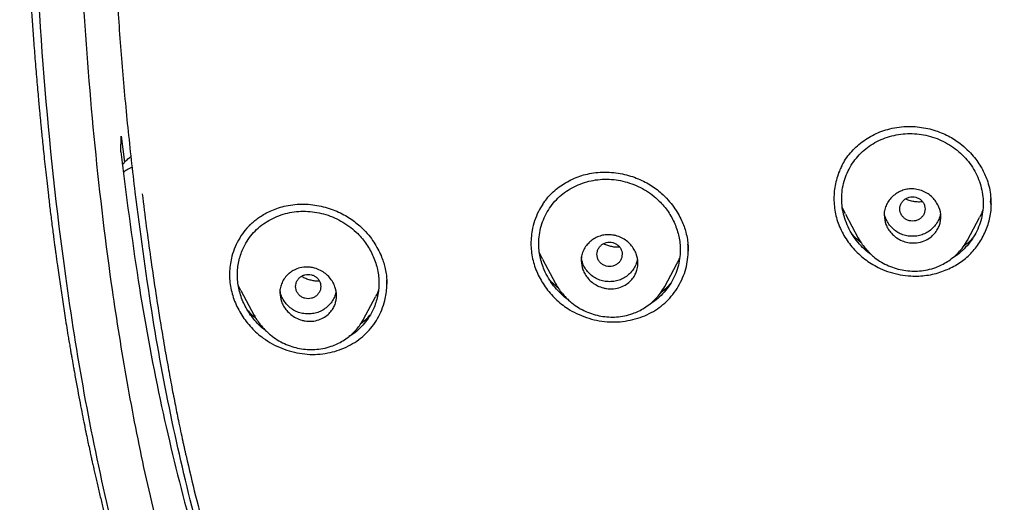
# Model space of a CAD drawing. Header units: millimetres. Extents: x 8 to 1894, y 12 to 2738.
# Tile 67 of 158: x 643 to 674, y 1823 to 1839. Entities that reach past the tile are written whole.
import ezdxf

# ---------------------------------------------------------------- set-up
doc = ezdxf.new("R2010")
doc.units = ezdxf.units.MM

msp = doc.modelspace()

# ---------------------------------------------------------------- linework, layer by layer
at = {"color": 7, "linetype": 'Continuous', "lineweight": 30}
for p, q in [((646.18, 1834.454), (646.197, 1834.96)), ((646.197, 1834.96), (646.303, 1834.133)), ((673.816, 1832.811), (673.813, 1832.889)), ((669.199, 1832.483), (669.099, 1832.694)), ((673.824, 1832.809), (673.824, 1832.82)), ((669.197, 1832.482), (669.604, 1831.719)), ((673.077, 1831.652), (673.459, 1832.369)), ((669.607, 1831.72), (669.603, 1831.728)), ((673.076, 1831.652), (673.073, 1831.645)), ((664.201, 1831.327), (664.2, 1831.358)), ((664.204, 1831.326), (664.204, 1831.34)), ((659.573, 1831.052), (659.481, 1831.249)), ((659.572, 1831.052), (659.986, 1830.275)), ((663.459, 1830.182), (663.84, 1830.896)), ((649.996, 1830.052), (649.912, 1830.225)), ((654.629, 1830.264), (654.629, 1830.293)), ((659.988, 1830.276), (659.985, 1830.282)), ((663.458, 1830.183), (663.453, 1830.173)), ((649.995, 1830.051), (650.418, 1829.258)), ((653.891, 1829.139), (654.27, 1829.851)), ((653.889, 1829.14), (653.882, 1829.127))]:
    msp.add_line(p, q, dxfattribs=at)
for points, knots in [([(746.132, 1815.757), (746.593, 1816.986), (747.512, 1819.43), (748.495, 1823.2), (749.27, 1826.981), (749.853, 1830.774), (750.34, 1834.96), (750.695, 1839.539), (750.905, 1844.504), (751, 1850.051), (750.99, 1856.181), (750.978, 1862.911), (750.875, 1869.659), (750.555, 1876.437), (750.011, 1882.093), (749.341, 1886.616), (748.676, 1890.014), (747.796, 1893.398), (746.641, 1896.743), (745.224, 1899.819), (743.546, 1902.583), (741.653, 1904.998), (739.443, 1907.143), (737.004, 1908.998), (734.422, 1910.596), (731.301, 1912.198), (727.614, 1913.72), (723.365, 1915.089), (719.049, 1916.171), (714.683, 1916.999), (710.282, 1917.567), (705.871, 1917.891), (701.478, 1918.018), (697.107, 1918.029), (692.736, 1918.017), (688.344, 1917.889), (683.933, 1917.567), (679.531, 1917), (675.166, 1916.172), (670.85, 1915.09), (666.6, 1913.72), (662.914, 1912.199), (659.793, 1910.597), (657.21, 1908.999), (654.772, 1907.144), (652.562, 1904.999), (650.668, 1902.583), (648.991, 1899.82), (647.573, 1896.743), (646.418, 1893.398), (645.539, 1890.015), (644.873, 1886.617), (644.203, 1882.094), (643.659, 1876.438), (643.34, 1869.66), (643.237, 1862.911), (643.225, 1856.181), (643.214, 1849.6), (643.338, 1843.147), (643.685, 1836.823), (644.263, 1831.363), (644.982, 1826.779), (645.752, 1823.066), (646.726, 1819.364), (647.629, 1816.964), (648.083, 1815.757)], [0, 0, 0, 0, 0.01422, 0.028301, 0.042283, 0.056188, 0.070046, 0.088148, 0.106186, 0.124159, 0.148558, 0.172923, 0.197399, 0.221993, 0.24671, 0.259145, 0.27167, 0.284302, 0.297067, 0.309991, 0.320883, 0.3319, 0.342924, 0.353811, 0.364567, 0.375221, 0.391058, 0.40678, 0.422432, 0.438055, 0.453668, 0.469227, 0.484683, 0.500001, 0.515318, 0.530774, 0.546334, 0.561944, 0.577571, 0.59322, 0.608942, 0.624779, 0.635434, 0.646191, 0.657076, 0.668103, 0.679114, 0.690014, 0.702933, 0.7157, 0.728331, 0.740856, 0.753291, 0.778008, 0.802602, 0.827078, 0.851444, 0.875842, 0.898728, 0.921719, 0.944802, 0.958463, 0.9722, 0.986034, 1, 1, 1, 1]), ([(744.739, 1815.879), (745.115, 1816.867), (745.867, 1818.84), (746.729, 1821.881), (747.443, 1824.951), (748.014, 1828.045), (748.474, 1831.154), (748.907, 1834.867), (749.256, 1839.185), (749.479, 1844.107), (749.58, 1849.251), (749.585, 1854.616), (749.57, 1860.206), (749.512, 1865.798), (749.34, 1871.395), (748.985, 1876.991), (748.481, 1881.644), (747.916, 1885.349), (747.389, 1888.116), (746.731, 1890.86), (745.916, 1893.569), (744.909, 1896.22), (743.78, 1898.572), (742.562, 1900.615), (741.314, 1902.363), (739.899, 1903.989), (738.155, 1905.637), (736.053, 1907.245), (733.602, 1908.777), (730.864, 1910.199), (727.851, 1911.495), (724.575, 1912.652), (721.236, 1913.618), (717.85, 1914.414), (714.145, 1915.105), (710.119, 1915.633), (705.784, 1915.961), (701.445, 1916.093), (697.108, 1916.106), (692.771, 1916.091), (688.43, 1915.958), (684.095, 1915.634), (680.069, 1915.105), (676.364, 1914.415), (672.979, 1913.618), (669.64, 1912.651), (666.364, 1911.494), (663.349, 1910.2), (660.612, 1908.777), (658.162, 1907.245), (656.061, 1905.636), (654.316, 1903.989), (652.903, 1902.362), (651.652, 1900.616), (650.437, 1898.572), (649.307, 1896.22), (648.299, 1893.569), (647.485, 1890.86), (646.827, 1888.116), (646.299, 1885.35), (645.734, 1881.644), (645.231, 1876.992), (644.876, 1871.395), (644.703, 1865.798), (644.645, 1860.206), (644.63, 1854.617), (644.636, 1849.326), (644.73, 1844.331), (644.934, 1839.633), (645.293, 1834.941), (645.773, 1830.841), (646.323, 1827.337), (646.885, 1824.423), (647.579, 1821.533), (648.408, 1818.67), (649.119, 1816.81), (649.475, 1815.879)], [0, 0, 0, 0, 0.011709, 0.0234, 0.035079, 0.046745, 0.058401, 0.070053, 0.08835, 0.106637, 0.124908, 0.145647, 0.166375, 0.187119, 0.207887, 0.228673, 0.249479, 0.259892, 0.270315, 0.28075, 0.291198, 0.301658, 0.31213, 0.319994, 0.327864, 0.335737, 0.343609, 0.354092, 0.364563, 0.37502, 0.38755, 0.400066, 0.41258, 0.425091, 0.437599, 0.45323, 0.468841, 0.484431, 0.499999, 0.515569, 0.531166, 0.546782, 0.562408, 0.574915, 0.587424, 0.599934, 0.612454, 0.624987, 0.635443, 0.645912, 0.656393, 0.664263, 0.672136, 0.680006, 0.687871, 0.698343, 0.708803, 0.71925, 0.729685, 0.740108, 0.750521, 0.771326, 0.792113, 0.81288, 0.833624, 0.854353, 0.875091, 0.892532, 0.909986, 0.927451, 0.944927, 0.955919, 0.966921, 0.977933, 0.988958, 1, 1, 1, 1]), ([(643.95, 1882.762), (643.947, 1882.727), (643.933, 1882.589), (643.909, 1882.35), (643.88, 1882.047), (643.851, 1881.749), (643.824, 1881.456), (643.797, 1881.161), (643.773, 1880.886), (643.75, 1880.627), (643.73, 1880.395), (643.712, 1880.17), (643.695, 1879.964), (643.68, 1879.784), (643.668, 1879.633), (643.658, 1879.503), (643.648, 1879.379), (643.638, 1879.243), (643.626, 1879.085), (643.613, 1878.909), (643.599, 1878.731), (643.584, 1878.52), (643.566, 1878.261), (643.543, 1877.943), (643.521, 1877.607), (643.499, 1877.275), (643.479, 1876.96), (643.453, 1876.536), (643.42, 1875.968), (643.38, 1875.251), (643.343, 1874.526), (643.308, 1873.785), (643.275, 1873.03), (643.247, 1872.31), (643.227, 1871.76), (643.213, 1871.37), (643.203, 1871.07), (643.193, 1870.762), (643.183, 1870.453), (643.176, 1870.186), (643.169, 1869.972), (643.165, 1869.82), (643.162, 1869.697), (643.159, 1869.587), (643.156, 1869.474), (643.151, 1869.305), (643.145, 1869.074), (643.138, 1868.787), (643.131, 1868.482), (643.123, 1868.169), (643.116, 1867.848), (643.11, 1867.524), (643.104, 1867.216), (643.098, 1866.944), (643.094, 1866.723), (643.091, 1866.55), (643.089, 1866.404), (643.086, 1866.24), (643.082, 1866.028), (643.078, 1865.764), (643.072, 1865.391), (643.065, 1864.915), (643.058, 1864.335), (643.049, 1863.656), (643.041, 1862.871), (643.032, 1861.977), (643.024, 1861.041), (643.017, 1860.268), (643.012, 1859.668), (643.009, 1859.252), (643.005, 1858.83), (643.002, 1858.401), (642.999, 1857.968), (642.995, 1857.544), (642.992, 1857.13), (642.989, 1856.74), (642.987, 1856.379), (642.984, 1856.061), (642.982, 1855.785), (642.981, 1855.569), (642.98, 1855.406), (642.979, 1855.285), (642.978, 1855.167), (642.978, 1855.033), (642.977, 1854.867), (642.976, 1854.669), (642.974, 1854.429), (642.973, 1854.144), (642.972, 1853.811), (642.971, 1853.443), (642.97, 1853.054), (642.969, 1852.519), (642.969, 1851.862), (642.97, 1851.092), (642.973, 1850.482), (642.975, 1850.021), (642.978, 1849.697), (642.98, 1849.386), (642.983, 1849.097), (642.985, 1848.867), (642.987, 1848.694), (642.989, 1848.572), (642.99, 1848.466), (642.991, 1848.376), (642.992, 1848.302), (642.993, 1848.243), (642.993, 1848.185), (642.994, 1848.107), (642.996, 1847.992), (642.998, 1847.846), (643.001, 1847.682), (643.003, 1847.512), (643.006, 1847.339), (643.011, 1847.093), (643.017, 1846.771), (643.025, 1846.36), (643.035, 1845.919), (643.047, 1845.441), (643.058, 1845.031), (643.068, 1844.698), (643.075, 1844.458), (643.083, 1844.231), (643.089, 1844.029), (643.095, 1843.864), (643.1, 1843.735), (643.103, 1843.639), (643.106, 1843.559), (643.11, 1843.46), (643.115, 1843.32), (643.122, 1843.142), (643.129, 1842.948), (643.138, 1842.75), (643.146, 1842.548), (643.155, 1842.343), (643.166, 1842.106), (643.178, 1841.83), (643.194, 1841.504), (643.212, 1841.15), (643.229, 1840.827), (643.245, 1840.541), (643.258, 1840.306), (643.271, 1840.084), (643.283, 1839.892), (643.292, 1839.746), (643.298, 1839.64), (643.303, 1839.559), (643.308, 1839.478), (643.314, 1839.386), (643.323, 1839.248), (643.336, 1839.054), (643.353, 1838.798), (643.373, 1838.515), (643.394, 1838.219), (643.417, 1837.909), (643.442, 1837.588), (643.468, 1837.255), (643.496, 1836.922), (643.523, 1836.595), (643.55, 1836.29), (643.574, 1836.021), (643.595, 1835.798), (643.613, 1835.605), (643.63, 1835.423), (643.649, 1835.227), (643.671, 1835.005), (643.697, 1834.749), (643.727, 1834.46), (643.76, 1834.144), (643.797, 1833.805), (643.838, 1833.446), (643.875, 1833.126), (643.907, 1832.849), (643.935, 1832.619), (643.964, 1832.383), (643.994, 1832.143), (644.023, 1831.913), (644.05, 1831.707), (644.072, 1831.54), (644.089, 1831.41), (644.102, 1831.316), (644.113, 1831.238), (644.124, 1831.156), (644.139, 1831.047), (644.177, 1830.768), (644.238, 1830.338), (644.324, 1829.761), (644.416, 1829.167), (644.492, 1828.697), (644.548, 1828.36), (644.578, 1828.185), (644.603, 1828.035), (644.624, 1827.916), (644.64, 1827.823), (644.655, 1827.736), (644.674, 1827.628), (644.701, 1827.48), (644.734, 1827.294), (644.772, 1827.086), (644.823, 1826.812), (644.884, 1826.491), (644.955, 1826.13), (645.021, 1825.8), (645.081, 1825.505), (645.134, 1825.252), (645.174, 1825.065), (645.202, 1824.936), (645.222, 1824.844), (645.243, 1824.744), (645.27, 1824.622), (645.302, 1824.478), (645.338, 1824.319), (645.376, 1824.149), (645.432, 1823.906), (645.507, 1823.588), (645.6, 1823.204), (645.694, 1822.824), (645.779, 1822.487), (645.853, 1822.205), (645.911, 1821.985), (645.963, 1821.791), (646.009, 1821.622), (646.054, 1821.461), (646.098, 1821.302), (646.149, 1821.121), (646.2, 1820.942), (646.25, 1820.77), (646.297, 1820.611), (646.347, 1820.441), (646.399, 1820.267), (646.449, 1820.105), (646.491, 1819.966), (646.526, 1819.855), (646.554, 1819.766), (646.581, 1819.679), (646.614, 1819.574), (646.657, 1819.44), (646.706, 1819.289), (646.756, 1819.134), (646.816, 1818.952), (646.883, 1818.753), (646.955, 1818.54), (647.021, 1818.351), (647.08, 1818.181), (647.129, 1818.042), (647.174, 1817.918), (647.219, 1817.793), (647.273, 1817.643), (647.333, 1817.482), (647.392, 1817.322), (647.45, 1817.17), (647.518, 1816.99), (647.597, 1816.788), (647.683, 1816.57), (647.759, 1816.378), (647.819, 1816.232), (647.863, 1816.124), (647.893, 1816.05), (647.92, 1815.986), (647.947, 1815.921), (647.983, 1815.834), (648.034, 1815.714), (648.097, 1815.566), (648.167, 1815.404), (648.24, 1815.236), (648.317, 1815.062), (648.393, 1814.893), (648.463, 1814.739), (648.524, 1814.609), (648.576, 1814.496), (648.63, 1814.38), (648.694, 1814.247), (648.769, 1814.09), (648.854, 1813.914), (648.945, 1813.732), (649.025, 1813.571), (649.089, 1813.446), (649.134, 1813.357), (649.176, 1813.275), (649.223, 1813.185), (649.276, 1813.083), (649.337, 1812.969), (649.444, 1812.767), (649.599, 1812.482), (649.787, 1812.146), (649.962, 1811.841), (650.126, 1811.562), (650.299, 1811.275), (650.485, 1810.973), (650.648, 1810.713), (650.784, 1810.501), (650.886, 1810.344), (650.983, 1810.197), (651.07, 1810.066), (651.151, 1809.945), (651.237, 1809.818), (651.343, 1809.661), (651.468, 1809.48), (651.605, 1809.284), (651.729, 1809.108), (651.823, 1808.977), (651.871, 1808.911), (651.885, 1808.891)], [0, 0, 0, 0, 0.001417, 0.005527, 0.009581, 0.013521, 0.017403, 0.021269, 0.025273, 0.028349, 0.031535, 0.03451, 0.037271, 0.039685, 0.041666, 0.043259, 0.04481, 0.046581, 0.04865, 0.051042, 0.053539, 0.055713, 0.059375, 0.063749, 0.068268, 0.072647, 0.076809, 0.080701, 0.089348, 0.09917, 0.108924, 0.117883, 0.128314, 0.138644, 0.146242, 0.149977, 0.153997, 0.158046, 0.16213, 0.166238, 0.168643, 0.170658, 0.172283, 0.173553, 0.174994, 0.176789, 0.180221, 0.184149, 0.188183, 0.192323, 0.196569, 0.200922, 0.205184, 0.208795, 0.211733, 0.213998, 0.215684, 0.217554, 0.220536, 0.224125, 0.22809, 0.235462, 0.243208, 0.251326, 0.262774, 0.274802, 0.287382, 0.300518, 0.306026, 0.311624, 0.317313, 0.323091, 0.32896, 0.334824, 0.340263, 0.345703, 0.35057, 0.354859, 0.35857, 0.361701, 0.363582, 0.365169, 0.366576, 0.368351, 0.370567, 0.373222, 0.376316, 0.380229, 0.384677, 0.389666, 0.395027, 0.400307, 0.411129, 0.421406, 0.431154, 0.435576, 0.439888, 0.444094, 0.448046, 0.451453, 0.453302, 0.454935, 0.456351, 0.45755, 0.458532, 0.459296, 0.45989, 0.46085, 0.462412, 0.464489, 0.466694, 0.468951, 0.47126, 0.473621, 0.478742, 0.484137, 0.490002, 0.496356, 0.503199, 0.506364, 0.509625, 0.512767, 0.515443, 0.517647, 0.519354, 0.520606, 0.521465, 0.522549, 0.524536, 0.527043, 0.52963, 0.532264, 0.534945, 0.537673, 0.540445, 0.544384, 0.548699, 0.553412, 0.558509, 0.561586, 0.564787, 0.567872, 0.570433, 0.572465, 0.57369, 0.574644, 0.575696, 0.576916, 0.578304, 0.581202, 0.584642, 0.588535, 0.592485, 0.596445, 0.600872, 0.6053, 0.609728, 0.614157, 0.618331, 0.621905, 0.624881, 0.627259, 0.629599, 0.632141, 0.635084, 0.638493, 0.642368, 0.646612, 0.651149, 0.65593, 0.660958, 0.663944, 0.667013, 0.670169, 0.673412, 0.676621, 0.679383, 0.681662, 0.683325, 0.684579, 0.685433, 0.68643, 0.687889, 0.689813, 0.697583, 0.705152, 0.712932, 0.721425, 0.72405, 0.726467, 0.728473, 0.730071, 0.73126, 0.7322, 0.733594, 0.735581, 0.73816, 0.741098, 0.743942, 0.749191, 0.754039, 0.75849, 0.762519, 0.765941, 0.768718, 0.770052, 0.771169, 0.772441, 0.774088, 0.776091, 0.778263, 0.780553, 0.782959, 0.788123, 0.793431, 0.798573, 0.803549, 0.807137, 0.810105, 0.812529, 0.815055, 0.817007, 0.819101, 0.821549, 0.824411, 0.826424, 0.828601, 0.830943, 0.833437, 0.835723, 0.83763, 0.839156, 0.840302, 0.841303, 0.842743, 0.844614, 0.846844, 0.848999, 0.851023, 0.85437, 0.857286, 0.859864, 0.862226, 0.864374, 0.865655, 0.867394, 0.869599, 0.871931, 0.874163, 0.876293, 0.878324, 0.881733, 0.884818, 0.887534, 0.889824, 0.891044, 0.892096, 0.892979, 0.89375, 0.894877, 0.896674, 0.898888, 0.901203, 0.903608, 0.906106, 0.908665, 0.910914, 0.912743, 0.914316, 0.915815, 0.917776, 0.920124, 0.922683, 0.925448, 0.92815, 0.929777, 0.930954, 0.932092, 0.933421, 0.934939, 0.936646, 0.938509, 0.94397, 0.949431, 0.953712, 0.957854, 0.962252, 0.966936, 0.971855, 0.974369, 0.976916, 0.979279, 0.981334, 0.983094, 0.985016, 0.98736, 0.990527, 0.993686, 0.996774, 0.999026, 1, 1, 1, 1]), ([(646.638, 1833.173), (646.56, 1833.859), (646.403, 1835.23), (646.219, 1837.29), (646.066, 1839.352), (645.948, 1841.415), (645.871, 1843.073), (645.841, 1844.044), (645.832, 1844.327)], [0, 0, 0, 0, 0.185084, 0.369984, 0.554766, 0.739475, 0.924144, 1, 1, 1, 1]), ([(669.07, 1833.981), (669.103, 1834.045), (669.174, 1834.183), (669.316, 1834.378), (669.485, 1834.567), (669.676, 1834.736), (669.886, 1834.885), (670.113, 1835.012), (670.353, 1835.117), (670.523, 1835.165), (670.608, 1835.19)], [0, 0, 0, 0, 0.108427, 0.235099, 0.361825, 0.488764, 0.615999, 0.743575, 0.871542, 1, 1, 1, 1]), ([(670.608, 1835.19), (670.707, 1835.211), (670.9, 1835.252), (671.194, 1835.269), (671.478, 1835.257), (671.748, 1835.217), (672.004, 1835.154), (672.242, 1835.069), (672.461, 1834.968), (672.661, 1834.854), (672.867, 1834.71), (673.069, 1834.536), (673.258, 1834.334), (673.409, 1834.135), (673.528, 1833.944), (673.624, 1833.756), (673.709, 1833.546), (673.776, 1833.309), (673.819, 1833.045), (673.823, 1832.87), (673.825, 1832.783)], [0, 0, 0, 0, 0.065736, 0.128869, 0.189515, 0.24774, 0.303599, 0.357146, 0.408444, 0.457326, 0.503642, 0.568419, 0.627673, 0.681447, 0.729763, 0.774451, 0.819231, 0.879165, 0.939396, 1, 1, 1, 1]), ([(669.08, 1832.969), (669.084, 1833.062), (669.092, 1833.25), (669.153, 1833.524), (669.248, 1833.788), (669.378, 1834.037), (669.541, 1834.265), (669.734, 1834.468), (669.954, 1834.644), (670.199, 1834.79), (670.463, 1834.905), (670.741, 1834.987), (671.028, 1835.034), (671.32, 1835.043), (671.612, 1835.017), (671.9, 1834.953), (672.179, 1834.854), (672.446, 1834.722), (672.692, 1834.559), (672.916, 1834.368), (673.111, 1834.15), (673.275, 1833.91), (673.407, 1833.652), (673.503, 1833.382), (673.563, 1833.103), (673.582, 1832.821), (673.563, 1832.542), (673.505, 1832.267), (673.408, 1832.003), (673.278, 1831.754), (673.116, 1831.524), (672.922, 1831.322), (672.752, 1831.176), (672.64, 1831.111), (672.609, 1831.093)], [0, 0, 0, 0, 0.031736, 0.06378, 0.095621, 0.127859, 0.159564, 0.191285, 0.223061, 0.254777, 0.286958, 0.319114, 0.350821, 0.382604, 0.414307, 0.44601, 0.478259, 0.510102, 0.542116, 0.573871, 0.605589, 0.637662, 0.669497, 0.70144, 0.733431, 0.765155, 0.796932, 0.828644, 0.860845, 0.892987, 0.924695, 0.956519, 0.9882, 1, 1, 1, 1]), ([(646.18, 1834.454), (646.352, 1833.091), (646.684, 1830.456), (647.381, 1826.67), (648.213, 1823.187), (649.168, 1819.998), (649.972, 1818.019), (650.359, 1817.067)], [0, 0, 0, 0, 0.230081, 0.444548, 0.64391, 0.828796, 1, 1, 1, 1]), ([(646.234, 1834.056), (646.25, 1834.075), (646.288, 1834.119), (646.346, 1834.177), (646.408, 1834.233), (646.462, 1834.278), (646.498, 1834.303), (646.513, 1834.313)], [0, 0, 0, 0, 0.1888563, 0.4356343, 0.6359382, 0.8541136, 1, 1, 1, 1]), ([(646.55, 1833.972), (646.518, 1833.959), (646.432, 1833.926), (646.337, 1833.867), (646.282, 1833.817), (646.269, 1833.804)], [0, 0, 0, 0, 0.317601, 0.832994, 1, 1, 1, 1]), ([(661.194, 1833.788), (661.291, 1833.799), (661.481, 1833.821), (661.768, 1833.811), (662.044, 1833.775), (662.307, 1833.713), (662.554, 1833.63), (662.782, 1833.529), (662.992, 1833.413), (663.182, 1833.284), (663.376, 1833.125), (663.568, 1832.934), (663.745, 1832.713), (663.885, 1832.495), (663.993, 1832.287), (664.074, 1832.091), (664.137, 1831.889), (664.18, 1831.684), (664.203, 1831.481), (664.204, 1831.358), (664.204, 1831.3)], [0, 0, 0, 0, 0.066652, 0.131298, 0.193824, 0.254103, 0.312031, 0.367546, 0.42064, 0.471369, 0.519842, 0.588321, 0.651706, 0.70992, 0.762912, 0.810827, 0.855118, 0.909084, 0.957326, 1, 1, 1, 1]), ([(669.08, 1834), (669.055, 1833.95), (668.994, 1833.827), (668.924, 1833.621), (668.868, 1833.388), (668.837, 1833.149), (668.831, 1832.907), (668.85, 1832.665), (668.895, 1832.425), (668.966, 1832.19), (669.062, 1831.962), (669.182, 1831.744), (669.323, 1831.538), (669.485, 1831.345), (669.665, 1831.169), (669.861, 1831.01), (670.073, 1830.87), (670.323, 1830.738), (670.614, 1830.626), (670.942, 1830.545), (671.249, 1830.509), (671.529, 1830.507), (671.779, 1830.53), (672.025, 1830.575), (672.183, 1830.626), (672.262, 1830.652)], [0, 0, 0, 0, 0.0300239, 0.0721683, 0.1143079, 0.156438, 0.1985517, 0.240652, 0.2827651, 0.3249527, 0.3671661, 0.4093299, 0.4514795, 0.4936283, 0.5357802, 0.5779414, 0.6201332, 0.6624035, 0.7187133, 0.7748862, 0.8310221, 0.8731521, 0.9153266, 0.9575875, 1, 1, 1, 1]), ([(659.457, 1831.544), (659.461, 1831.638), (659.469, 1831.826), (659.53, 1832.101), (659.626, 1832.364), (659.757, 1832.611), (659.92, 1832.838), (660.114, 1833.038), (660.333, 1833.211), (660.577, 1833.354), (660.841, 1833.465), (661.118, 1833.543), (661.404, 1833.586), (661.695, 1833.592), (661.986, 1833.562), (662.273, 1833.495), (662.552, 1833.393), (662.819, 1833.259), (663.065, 1833.093), (663.27, 1832.916), (663.437, 1832.735), (663.569, 1832.559), (663.684, 1832.372), (663.78, 1832.176), (663.856, 1831.972), (663.912, 1831.764), (663.946, 1831.552), (663.958, 1831.317), (663.94, 1831.06), (663.882, 1830.785), (663.785, 1830.521), (663.654, 1830.273), (663.491, 1830.045), (663.297, 1829.845), (663.129, 1829.704), (663.02, 1829.642), (662.992, 1829.626)], [0, 0, 0, 0, 0.0317608, 0.0638342, 0.095716, 0.1279566, 0.1596963, 0.1914821, 0.2232607, 0.2550122, 0.2872534, 0.31941, 0.3511502, 0.3829864, 0.4147301, 0.4464627, 0.4787217, 0.5105963, 0.5426356, 0.5744126, 0.5981876, 0.6222774, 0.6462536, 0.6701505, 0.6941568, 0.7181193, 0.742139, 0.7659305, 0.7977149, 0.8294579, 0.8617212, 0.8938595, 0.9256003, 0.9574973, 0.9891941, 1, 1, 1, 1]), ([(659.587, 1832.799), (659.627, 1832.857), (659.713, 1832.98), (659.872, 1833.149), (660.055, 1833.309), (660.257, 1833.449), (660.473, 1833.569), (660.703, 1833.667), (660.943, 1833.743), (661.11, 1833.773), (661.194, 1833.788)], [0, 0, 0, 0, 0.109208, 0.235558, 0.362202, 0.489199, 0.616532, 0.744141, 0.871969, 1, 1, 1, 1]), ([(670.429, 1832.451), (670.43, 1832.481), (670.432, 1832.539), (670.453, 1832.652), (670.501, 1832.785), (670.587, 1832.926), (670.698, 1833.047), (670.831, 1833.148), (670.984, 1833.225), (671.151, 1833.273), (671.3, 1833.284), (671.424, 1833.274), (671.551, 1833.25), (671.702, 1833.197), (671.863, 1833.103), (671.997, 1832.984), (672.101, 1832.846), (672.198, 1832.653), (672.233, 1832.476), (672.228, 1832.333), (672.22, 1832.266), (672.202, 1832.175), (672.162, 1832.059), (672.085, 1831.922), (671.967, 1831.785), (671.799, 1831.664), (671.583, 1831.579), (671.385, 1831.556), (671.234, 1831.569), (671.105, 1831.594), (670.953, 1831.647), (670.792, 1831.743), (670.657, 1831.863), (670.555, 1832.001), (670.457, 1832.194), (670.44, 1832.35), (670.429, 1832.451)], [0, 0, 0, 0, 0.016405, 0.032462, 0.064076, 0.094663, 0.124487, 0.155638, 0.186793, 0.217918, 0.248983, 0.266542, 0.283947, 0.317738, 0.350512, 0.382296, 0.41294, 0.442758, 0.499054, 0.50973, 0.522249, 0.536709, 0.561826, 0.591093, 0.624418, 0.662024, 0.703728, 0.749476, 0.767367, 0.78485, 0.81908, 0.852001, 0.883874, 0.914549, 0.944134, 1, 1, 1, 1]), ([(650.01, 1818.226), (649.842, 1818.658), (649.286, 1820.083), (648.556, 1822.643), (647.771, 1825.943), (647.121, 1829.479), (646.802, 1831.919), (646.638, 1833.173)], [0, 0, 0, 0, 0.090312, 0.297828, 0.518768, 0.752831, 1, 1, 1, 1]), ([(646.86, 1833.125), (646.903, 1832.777), (646.987, 1832.099), (647.122, 1831.111), (647.258, 1830.178), (647.394, 1829.3), (647.531, 1828.476), (647.66, 1827.735), (647.783, 1827.072), (647.896, 1826.482), (647.995, 1825.99), (648.079, 1825.588), (648.131, 1825.349), (648.163, 1825.202), (648.176, 1825.141), (648.189, 1825.082), (648.202, 1825.023), (648.215, 1824.965), (648.228, 1824.908), (648.241, 1824.852), (648.345, 1824.392), (648.548, 1823.541), (648.871, 1822.313), (649.214, 1821.124), (649.577, 1819.971), (649.961, 1818.857), (650.362, 1817.781), (650.65, 1817.083), (650.792, 1816.738)], [0, 0, 0, 0, 0.062296, 0.121394, 0.177285, 0.229965, 0.279431, 0.325682, 0.363726, 0.399286, 0.432365, 0.452839, 0.472233, 0.475916, 0.479557, 0.483157, 0.486714, 0.490231, 0.493705, 0.497138, 0.500529, 0.577418, 0.652428, 0.725605, 0.796956, 0.86647, 0.934149, 1, 1, 1, 1]), ([(670.019, 1831.197), (670.002, 1831.208), (669.902, 1831.272), (669.742, 1831.419), (669.546, 1831.635), (669.381, 1831.876), (669.25, 1832.135), (669.153, 1832.407), (669.091, 1832.687), (669.084, 1832.875), (669.08, 1832.969)], [0, 0, 0, 0, 0.029443, 0.167226, 0.305587, 0.44333, 0.5829, 0.723326, 0.861519, 1, 1, 1, 1]), ([(671.729, 1832.643), (671.727, 1832.676), (671.721, 1832.744), (671.679, 1832.838), (671.616, 1832.919), (671.532, 1832.981), (671.434, 1833.02), (671.33, 1833.034), (671.225, 1833.02), (671.127, 1832.981), (671.043, 1832.919), (670.979, 1832.838), (670.939, 1832.744), (670.924, 1832.643), (670.939, 1832.542), (670.979, 1832.448), (671.043, 1832.366), (671.127, 1832.305), (671.224, 1832.266), (671.329, 1832.252), (671.434, 1832.266), (671.531, 1832.305), (671.615, 1832.366), (671.679, 1832.447), (671.721, 1832.541), (671.726, 1832.609), (671.729, 1832.643)], [0, 0, 0, 0, 0.041659, 0.083341, 0.125, 0.166659, 0.208341, 0.25, 0.291659, 0.333341, 0.375, 0.416659, 0.458341, 0.5, 0.541659, 0.583341, 0.625, 0.666659, 0.708341, 0.75, 0.791659, 0.833341, 0.875, 0.916659, 0.958341, 1, 1, 1, 1]), ([(671.645, 1832.874), (671.64, 1832.873), (671.587, 1832.862), (671.482, 1832.862), (671.335, 1832.878), (671.207, 1832.911), (671.133, 1832.946), (671.105, 1832.959)], [0, 0, 0, 0, 0.031746, 0.296568, 0.562633, 0.832419, 1, 1, 1, 1]), ([(672.262, 1830.652), (672.409, 1830.712), (672.697, 1830.829), (673.07, 1831.099), (673.378, 1831.432), (673.614, 1831.824), (673.773, 1832.252), (673.846, 1832.643), (673.824, 1832.883), (673.816, 1832.973)], [0, 0, 0, 0, 0.155043, 0.3038174, 0.4520662, 0.6055622, 0.7608085, 0.909758, 1, 1, 1, 1]), ([(649.883, 1830.55), (649.885, 1830.621), (649.889, 1830.763), (649.925, 1830.972), (649.98, 1831.176), (650.065, 1831.394), (650.185, 1831.619), (650.349, 1831.844), (650.543, 1832.042), (650.763, 1832.211), (651.007, 1832.351), (651.27, 1832.457), (651.546, 1832.532), (651.831, 1832.57), (652.12, 1832.572), (652.41, 1832.539), (652.696, 1832.469), (652.974, 1832.364), (653.24, 1832.227), (653.487, 1832.059), (653.693, 1831.879), (653.859, 1831.696), (653.993, 1831.518), (654.108, 1831.329), (654.205, 1831.13), (654.282, 1830.925), (654.338, 1830.714), (654.373, 1830.501), (654.384, 1830.287), (654.373, 1830.076), (654.34, 1829.868), (654.285, 1829.664), (654.2, 1829.445), (654.079, 1829.218), (653.915, 1828.993), (653.72, 1828.795), (653.554, 1828.658), (653.448, 1828.599), (653.423, 1828.585)], [0, 0, 0, 0, 0.0238, 0.047951, 0.07188, 0.09585, 0.128082, 0.159858, 0.191725, 0.223488, 0.255278, 0.287601, 0.319741, 0.351517, 0.383426, 0.415213, 0.446977, 0.479242, 0.511146, 0.543215, 0.575009, 0.598814, 0.622909, 0.646918, 0.670825, 0.694862, 0.718838, 0.742888, 0.766696, 0.790568, 0.814351, 0.83829, 0.862624, 0.894751, 0.926525, 0.958508, 0.990221, 1, 1, 1, 1]), ([(650.151, 1831.99), (650.163, 1832.005), (650.19, 1832.037), (650.244, 1832.096), (650.316, 1832.168), (650.414, 1832.255), (650.533, 1832.349), (650.675, 1832.443), (650.839, 1832.536), (651.032, 1832.624), (651.254, 1832.701), (651.507, 1832.764), (651.688, 1832.783), (651.783, 1832.793)], [0, 0, 0, 0, 0.03396, 0.076135, 0.132798, 0.204071, 0.290085, 0.379021, 0.479767, 0.592336, 0.716666, 0.852616, 1, 1, 1, 1]), ([(651.783, 1832.793), (651.878, 1832.796), (652.065, 1832.803), (652.343, 1832.773), (652.61, 1832.719), (652.862, 1832.643), (653.098, 1832.547), (653.315, 1832.435), (653.514, 1832.311), (653.692, 1832.176), (653.876, 1832.012), (654.054, 1831.817), (654.219, 1831.594), (654.348, 1831.376), (654.447, 1831.169), (654.52, 1830.976), (654.576, 1830.782), (654.613, 1830.59), (654.631, 1830.407), (654.632, 1830.299), (654.632, 1830.249)], [0, 0, 0, 0, 0.067788, 0.133522, 0.197069, 0.258292, 0.317082, 0.373375, 0.427157, 0.478475, 0.527472, 0.596657, 0.660665, 0.71943, 0.772904, 0.821075, 0.86473, 0.916807, 0.96185, 1, 1, 1, 1]), ([(659.588, 1832.799), (659.539, 1832.721), (659.433, 1832.552), (659.32, 1832.269), (659.247, 1831.986), (659.213, 1831.723), (659.206, 1831.482), (659.226, 1831.241), (659.271, 1831.002), (659.343, 1830.768), (659.439, 1830.54), (659.557, 1830.322), (659.696, 1830.114), (659.855, 1829.92), (660.032, 1829.742), (660.227, 1829.58), (660.46, 1829.422), (660.735, 1829.279), (661.051, 1829.162), (661.377, 1829.084), (661.709, 1829.048), (662.042, 1829.05), (662.258, 1829.089), (662.366, 1829.108)], [0, 0, 0, 0, 0.0494296, 0.1053119, 0.1612049, 0.2031019, 0.2449496, 0.2867608, 0.3285896, 0.3704498, 0.412316, 0.4542073, 0.4961223, 0.5380517, 0.579991, 0.6219532, 0.6639815, 0.7200212, 0.7760068, 0.831979, 0.8879455, 0.9439262, 1, 1, 1, 1]), ([(673.56, 1832.599), (673.543, 1832.55), (673.516, 1832.471), (673.472, 1832.398), (673.456, 1832.371)], [0, 0, 0, 0, 0.620188, 1, 1, 1, 1]), ([(672.213, 1832.476), (672.213, 1832.474), (672.208, 1832.416), (672.166, 1832.307), (672.085, 1832.156), (671.968, 1832.024), (671.832, 1831.913), (671.676, 1831.831), (671.507, 1831.783), (671.328, 1831.768), (671.15, 1831.784), (670.981, 1831.832), (670.825, 1831.914), (670.689, 1832.025), (670.574, 1832.157), (670.49, 1832.308), (670.445, 1832.444), (670.439, 1832.529), (670.437, 1832.559)], [0, 0, 0, 0, 0.002755, 0.0702583, 0.1377865, 0.2081536, 0.2784756, 0.3459183, 0.4132874, 0.4833974, 0.55381, 0.6213065, 0.6886808, 0.7587414, 0.8290964, 0.8965988, 0.9640417, 1, 1, 1, 1]), ([(650.347, 1832.194), (650.274, 1832.122), (650.127, 1831.977), (649.951, 1831.721), (649.808, 1831.44), (649.714, 1831.166), (649.659, 1830.907), (649.634, 1830.668), (649.634, 1830.427), (649.661, 1830.186), (649.715, 1829.947), (649.793, 1829.713), (649.895, 1829.486), (650.018, 1829.268), (650.162, 1829.062), (650.325, 1828.87), (650.506, 1828.693), (650.726, 1828.517), (650.989, 1828.352), (651.294, 1828.209), (651.613, 1828.103), (651.94, 1828.039), (652.271, 1828.012), (652.489, 1828.031), (652.597, 1828.04)], [0, 0, 0, 0, 0.051271, 0.103804, 0.156465, 0.209161, 0.248655, 0.288079, 0.327435, 0.366765, 0.406122, 0.445525, 0.484988, 0.524501, 0.564045, 0.603603, 0.643172, 0.682778, 0.735603, 0.788447, 0.841325, 0.894214, 0.947096, 1, 1, 1, 1]), ([(660.807, 1831.006), (660.808, 1831.035), (660.81, 1831.094), (660.831, 1831.208), (660.879, 1831.34), (660.966, 1831.48), (661.077, 1831.6), (661.209, 1831.698), (661.362, 1831.773), (661.528, 1831.819), (661.678, 1831.828), (661.804, 1831.816), (661.934, 1831.79), (662.088, 1831.733), (662.25, 1831.633), (662.383, 1831.51), (662.485, 1831.37), (662.577, 1831.178), (662.611, 1831.001), (662.605, 1830.855), (662.595, 1830.779), (662.572, 1830.681), (662.525, 1830.562), (662.441, 1830.427), (662.319, 1830.299), (662.153, 1830.19), (661.946, 1830.116), (661.757, 1830.098), (661.609, 1830.113), (661.478, 1830.14), (661.324, 1830.198), (661.161, 1830.298), (661.027, 1830.422), (660.927, 1830.562), (660.833, 1830.754), (660.817, 1830.907), (660.807, 1831.006)], [0, 0, 0, 0, 0.016438, 0.032519, 0.064144, 0.094717, 0.124507, 0.155654, 0.186794, 0.217935, 0.249005, 0.267204, 0.285148, 0.319781, 0.353008, 0.384948, 0.415386, 0.444686, 0.499029, 0.511751, 0.525956, 0.541756, 0.568052, 0.597779, 0.630624, 0.66698, 0.706636, 0.749495, 0.767934, 0.785884, 0.820831, 0.854179, 0.88615, 0.916688, 0.9458, 1, 1, 1, 1]), ([(669.702, 1831.564), (669.685, 1831.577), (669.596, 1831.646), (669.496, 1831.741), (669.423, 1831.83), (669.407, 1831.849)], [0, 0, 0, 0, 0.152858, 0.821091, 1, 1, 1, 1]), ([(669.603, 1831.723), (669.628, 1831.68), (669.685, 1831.581), (669.781, 1831.45), (669.888, 1831.324), (669.999, 1831.211), (670.148, 1831.081), (670.338, 1830.949), (670.569, 1830.831), (670.811, 1830.744), (671.058, 1830.688), (671.307, 1830.663), (671.557, 1830.668), (671.814, 1830.705), (672.049, 1830.773), (672.259, 1830.864), (672.442, 1830.968), (672.622, 1831.097), (672.792, 1831.254), (672.951, 1831.437), (673.034, 1831.578), (673.076, 1831.65)], [0, 0, 0, 0, 0.035536, 0.080218, 0.114253, 0.151765, 0.192465, 0.253847, 0.314591, 0.374649, 0.434043, 0.49274, 0.55068, 0.610875, 0.676628, 0.723921, 0.774003, 0.826807, 0.882195, 0.93998, 1, 1, 1, 1]), ([(673.279, 1831.768), (673.25, 1831.734), (673.158, 1831.625), (673.047, 1831.52), (672.958, 1831.459), (672.953, 1831.455)], [0, 0, 0, 0, 0.304312, 0.960354, 1, 1, 1, 1]), ([(660.378, 1829.77), (660.368, 1829.777), (660.276, 1829.838), (660.123, 1829.982), (659.926, 1830.199), (659.76, 1830.443), (659.639, 1830.682), (659.553, 1830.91), (659.498, 1831.12), (659.463, 1831.332), (659.459, 1831.473), (659.457, 1831.544)], [0, 0, 0, 0, 0.017234, 0.156686, 0.296846, 0.436291, 0.577527, 0.684581, 0.789945, 0.894712, 1, 1, 1, 1]), ([(662.107, 1831.201), (662.104, 1831.235), (662.099, 1831.302), (662.057, 1831.396), (661.993, 1831.478), (661.909, 1831.539), (661.812, 1831.578), (661.707, 1831.592), (661.602, 1831.579), (661.505, 1831.54), (661.421, 1831.478), (661.357, 1831.397), (661.316, 1831.303), (661.302, 1831.202), (661.316, 1831.101), (661.357, 1831.006), (661.42, 1830.925), (661.504, 1830.863), (661.602, 1830.824), (661.706, 1830.81), (661.811, 1830.824), (661.909, 1830.863), (661.993, 1830.925), (662.056, 1831.006), (662.098, 1831.1), (662.104, 1831.167), (662.107, 1831.201)], [0, 0, 0, 0, 0.041659, 0.083341, 0.125, 0.166659, 0.208341, 0.25, 0.291659, 0.333341, 0.375, 0.416659, 0.458341, 0.5, 0.541659, 0.583341, 0.625, 0.666659, 0.708341, 0.75, 0.791659, 0.833341, 0.875, 0.916659, 0.958341, 1, 1, 1, 1]), ([(662.025, 1831.43), (661.997, 1831.428), (661.926, 1831.423), (661.81, 1831.436), (661.681, 1831.466), (661.581, 1831.501), (661.528, 1831.531), (661.514, 1831.538)], [0, 0, 0, 0, 0.16184, 0.41053, 0.659677, 0.909443, 1, 1, 1, 1]), ([(662.366, 1829.108), (662.471, 1829.135), (662.678, 1829.187), (662.966, 1829.309), (663.229, 1829.462), (663.465, 1829.649), (663.675, 1829.868), (663.855, 1830.114), (664.003, 1830.382), (664.113, 1830.666), (664.182, 1830.963), (664.213, 1831.249), (664.201, 1831.435), (664.195, 1831.519)], [0, 0, 0, 0, 0.096258, 0.188945, 0.279567, 0.36973, 0.461061, 0.55512, 0.64817, 0.740063, 0.832296, 0.925179, 1, 1, 1, 1]), ([(662.589, 1831.023), (662.575, 1830.97), (662.547, 1830.863), (662.461, 1830.715), (662.346, 1830.582), (662.209, 1830.471), (662.054, 1830.39), (661.884, 1830.342), (661.706, 1830.327), (661.528, 1830.342), (661.358, 1830.391), (661.203, 1830.472), (661.066, 1830.584), (660.951, 1830.716), (660.868, 1830.866), (660.822, 1831.002), (660.817, 1831.088), (660.815, 1831.118)], [0, 0, 0, 0, 0.065688, 0.133542, 0.204249, 0.27491, 0.342679, 0.410373, 0.480822, 0.551575, 0.619398, 0.687098, 0.757497, 0.828193, 0.896022, 0.963791, 1, 1, 1, 1]), ([(663.938, 1831.12), (663.92, 1831.068), (663.893, 1830.991), (663.85, 1830.921), (663.837, 1830.898)], [0, 0, 0, 0, 0.669745, 1, 1, 1, 1]), ([(651.234, 1829.989), (651.234, 1830.015), (651.236, 1830.068), (651.254, 1830.174), (651.297, 1830.305), (651.384, 1830.452), (651.467, 1830.543), (651.524, 1830.592), (651.544, 1830.608), (651.596, 1830.648), (651.7, 1830.713), (651.885, 1830.785), (652.064, 1830.804), (652.198, 1830.792), (652.267, 1830.78), (652.377, 1830.754), (652.521, 1830.698), (652.684, 1830.594), (652.817, 1830.467), (652.916, 1830.325), (653.005, 1830.134), (653.041, 1829.943), (653.028, 1829.766), (652.999, 1829.64), (652.944, 1829.507), (652.856, 1829.374), (652.731, 1829.251), (652.566, 1829.149), (652.364, 1829.082), (652.18, 1829.069), (652.034, 1829.085), (651.9, 1829.115), (651.744, 1829.176), (651.581, 1829.281), (651.448, 1829.409), (651.35, 1829.551), (651.259, 1829.742), (651.244, 1829.892), (651.234, 1829.989)], [0, 0, 0, 0, 0.01441, 0.029045, 0.059485, 0.091219, 0.124512, 0.128313, 0.133307, 0.139499, 0.165372, 0.201759, 0.248943, 0.261468, 0.273897, 0.286115, 0.32147, 0.355091, 0.387155, 0.417423, 0.446274, 0.49896, 0.520127, 0.544317, 0.571232, 0.601171, 0.633789, 0.669487, 0.708088, 0.749475, 0.768419, 0.786802, 0.822404, 0.856141, 0.888205, 0.918612, 0.947305, 1, 1, 1, 1]), ([(650.792, 1828.769), (650.788, 1828.772), (650.701, 1828.83), (650.571, 1828.955), (650.404, 1829.136), (650.271, 1829.314), (650.155, 1829.504), (650.058, 1829.704), (649.98, 1829.911), (649.924, 1830.123), (649.889, 1830.337), (649.885, 1830.479), (649.883, 1830.55)], [0, 0, 0, 0, 0.007937, 0.148648, 0.255062, 0.360629, 0.466426, 0.573535, 0.681733, 0.788108, 0.893806, 1, 1, 1, 1]), ([(652.534, 1830.177), (652.531, 1830.211), (652.525, 1830.278), (652.484, 1830.373), (652.42, 1830.454), (652.336, 1830.516), (652.239, 1830.555), (652.134, 1830.569), (652.029, 1830.555), (651.932, 1830.516), (651.848, 1830.454), (651.784, 1830.373), (651.743, 1830.279), (651.729, 1830.178), (651.743, 1830.077), (651.783, 1829.983), (651.847, 1829.901), (651.931, 1829.84), (652.029, 1829.801), (652.133, 1829.787), (652.238, 1829.8), (652.335, 1829.839), (652.42, 1829.901), (652.483, 1829.982), (652.525, 1830.076), (652.531, 1830.144), (652.534, 1830.177)], [0, 0, 0, 0, 0.041659, 0.083341, 0.125, 0.166659, 0.208341, 0.25, 0.291659, 0.333341, 0.375, 0.416659, 0.458341, 0.5, 0.541659, 0.583341, 0.625, 0.666659, 0.708341, 0.75, 0.791659, 0.833341, 0.875, 0.916659, 0.958341, 1, 1, 1, 1]), ([(652.489, 1830.348), (652.465, 1830.348), (652.399, 1830.346), (652.288, 1830.36), (652.156, 1830.391), (652.03, 1830.437), (651.953, 1830.482), (651.919, 1830.501)], [0, 0, 0, 0, 0.128257, 0.335999, 0.562698, 0.808961, 1, 1, 1, 1]), ([(652.597, 1828.04), (652.701, 1828.057), (652.907, 1828.09), (653.202, 1828.188), (653.482, 1828.319), (653.742, 1828.484), (653.974, 1828.682), (654.175, 1828.909), (654.345, 1829.162), (654.477, 1829.436), (654.564, 1829.704), (654.614, 1829.956), (654.636, 1830.177), (654.631, 1830.322), (654.629, 1830.388)], [0, 0, 0, 0, 0.089701, 0.178968, 0.269225, 0.359439, 0.448534, 0.538065, 0.627934, 0.717092, 0.807041, 0.875164, 0.942257, 1, 1, 1, 1]), ([(660.073, 1830.134), (660.058, 1830.146), (659.971, 1830.214), (659.875, 1830.306), (659.804, 1830.393), (659.791, 1830.408)], [0, 0, 0, 0, 0.1428775, 0.8437849, 1, 1, 1, 1]), ([(653.014, 1829.994), (653.001, 1829.943), (652.973, 1829.838), (652.888, 1829.691), (652.773, 1829.559), (652.636, 1829.447), (652.481, 1829.366), (652.311, 1829.318), (652.133, 1829.303), (651.955, 1829.318), (651.785, 1829.367), (651.63, 1829.448), (651.493, 1829.56), (651.378, 1829.692), (651.295, 1829.842), (651.249, 1829.978), (651.244, 1830.064), (651.242, 1830.094)], [0, 0, 0, 0, 0.06377, 0.131768, 0.202626, 0.273439, 0.341352, 0.409191, 0.47979, 0.550694, 0.618662, 0.686507, 0.757056, 0.827902, 0.895876, 0.96379, 1, 1, 1, 1]), ([(654.369, 1830.079), (654.349, 1830.021), (654.322, 1829.942), (654.279, 1829.872), (654.267, 1829.853)], [0, 0, 0, 0, 0.733825, 1, 1, 1, 1]), ([(659.982, 1830.284), (660.008, 1830.239), (660.065, 1830.139), (660.161, 1830.007), (660.267, 1829.882), (660.378, 1829.767), (660.526, 1829.636), (660.716, 1829.502), (660.946, 1829.382), (661.187, 1829.292), (661.433, 1829.234), (661.68, 1829.206), (661.93, 1829.207), (662.187, 1829.241), (662.422, 1829.306), (662.633, 1829.395), (662.818, 1829.497), (662.999, 1829.625), (663.171, 1829.782), (663.331, 1829.965), (663.415, 1830.107), (663.458, 1830.179)], [0, 0, 0, 0, 0.036504, 0.080617, 0.114397, 0.151757, 0.192373, 0.253602, 0.314185, 0.374028, 0.433177, 0.491626, 0.549341, 0.609471, 0.675306, 0.722716, 0.772961, 0.825971, 0.881602, 0.939664, 1, 1, 1, 1]), ([(663.659, 1830.295), (663.629, 1830.259), (663.535, 1830.149), (663.424, 1830.045), (663.337, 1829.986), (663.334, 1829.984)], [0, 0, 0, 0, 0.313804, 0.975275, 1, 1, 1, 1]), ([(650.207, 1829.426), (650.247, 1829.379), (650.327, 1829.286), (650.423, 1829.21), (650.471, 1829.172)], [0, 0, 0, 0, 0.505254, 1, 1, 1, 1]), ([(650.415, 1829.265), (650.441, 1829.221), (650.497, 1829.123), (650.592, 1828.991), (650.697, 1828.865), (650.807, 1828.751), (650.956, 1828.618), (651.145, 1828.482), (651.374, 1828.359), (651.614, 1828.268), (651.858, 1828.207), (652.105, 1828.176), (652.353, 1828.174), (652.609, 1828.205), (652.845, 1828.267), (653.057, 1828.354), (653.243, 1828.454), (653.409, 1828.569), (653.555, 1828.695), (653.679, 1828.825), (653.793, 1828.971), (653.856, 1829.08), (653.888, 1829.135)], [0, 0, 0, 0, 0.0358109, 0.0794623, 0.1130662, 0.1503623, 0.1909874, 0.2522118, 0.312788, 0.3725446, 0.4315574, 0.4898634, 0.547464, 0.607651, 0.6736902, 0.7212842, 0.7717455, 0.8250019, 0.8667034, 0.9098165, 0.9542629, 1, 1, 1, 1]), ([(653.813, 1829.011), (653.877, 1829.059), (653.982, 1829.137), (654.067, 1829.235), (654.101, 1829.274)], [0, 0, 0, 0, 0.609163, 1, 1, 1, 1])]:
    msp.add_open_spline(points, degree=3, knots=knots, dxfattribs=at)

doc.saveas('drawing.dxf')
